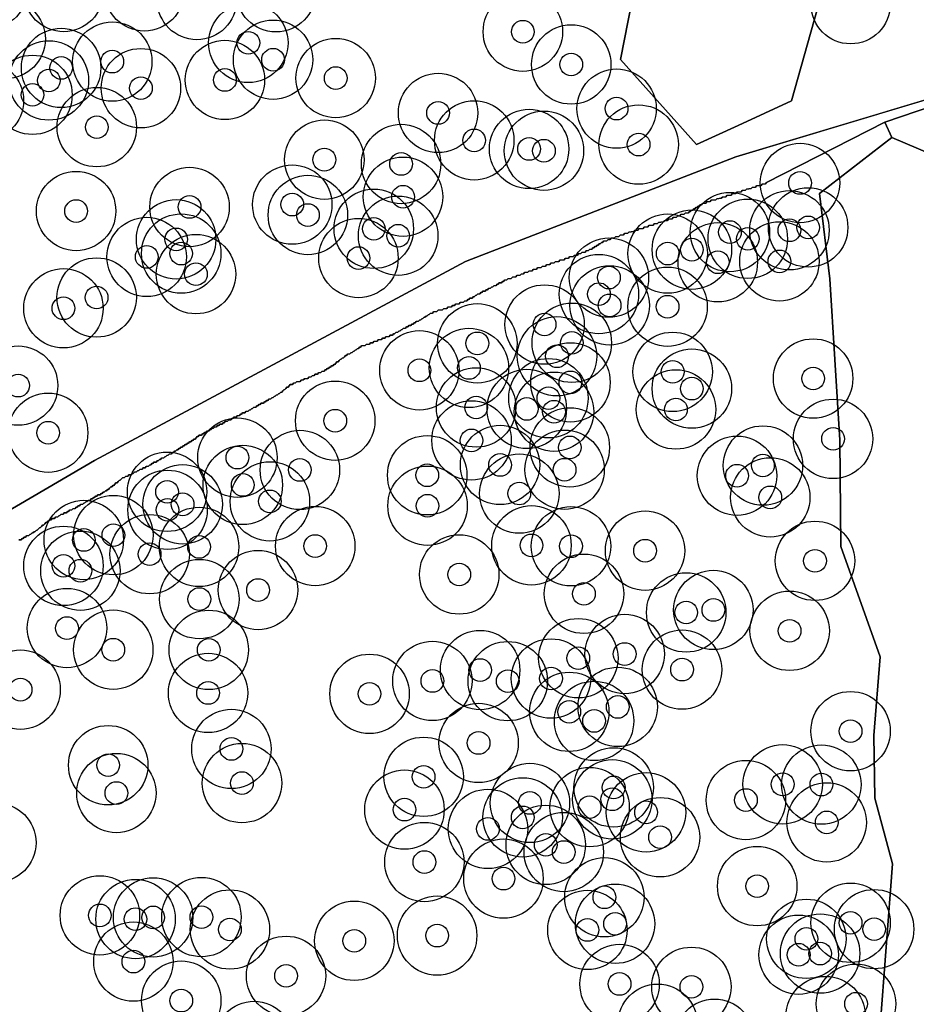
# Model space of a CAD drawing. Header units: inches. Extents: x 128668 to 131679, y 413272 to 413787.
# Tile 102 of 116: x 131392 to 131431, y 413338 to 413381. Entities that reach past the tile are written whole.
import ezdxf

# ---------------------------------------------------------------- set-up
doc = ezdxf.new("R2010")
doc.units = ezdxf.units.IN
doc.header["$MEASUREMENT"] = 0
doc.header["$PDMODE"] = 33
doc.header["$PDSIZE"] = -3
for name, color, linetype in [('Niet gedetecteerde gebieden (D-gebied) (ca. 44.659 m2)', 1, 'Continuous'), ('Significante objecten binnen onderzoeksgebied', 3, 'Continuous'), ('Veiligheidsmarge objecten d.d. 230531', 6, 'Continuous'), ('Verstoorde gebieden (C-gebied) (ca. 90.096 m2)', 40, 'Continuous'), ('Vrijgegeven gebieden (A+B gebied) (ca. 609.035 m2)', 3, 'Continuous')]:
    doc.layers.add(name, color=color, linetype=linetype)

msp = doc.modelspace()

# ---------------------------------------------------------------- linework, layer by layer
at = {"layer": 'Niet gedetecteerde gebieden (D-gebied) (ca. 44.659 m2)'}
msp.add_polyline3d([(131381.956, 413353.875, 0), (131395.182, 413361.612, 0), (131411.542, 413370.397, 0), (131423.453, 413375.003, 0), (131441.24, 413380.35, 0), (131430.017, 413376.538, 0), (131424.806, 413373.868, 0), (131424.761, 413373.814, 0), (131424.611, 413373.8, 0), (131424.566, 413373.745, 0), (131424.367, 413373.727, 0), (131424.322, 413373.672, 0), (131424.173, 413373.658, 0), (131424.128, 413373.604, 0), (131423.929, 413373.585, 0), (131423.884, 413373.53, 0), (131423.734, 413373.516, 0), (131423.689, 413373.462, 0), (131423.49, 413373.443, 0), (131423.445, 413373.389, 0), (131423.296, 413373.375, 0), (131423.251, 413373.32, 0), (131423.052, 413373.301, 0), (131423.007, 413373.247, 0), (131422.858, 413373.233, 0), (131422.812, 413373.179, 0), (131422.613, 413373.16, 0), (131422.568, 413373.105, 0), (131422.369, 413373.087, 0), (131422.324, 413373.032, 0), (131422.175, 413373.018, 0), (131422.13, 413372.964, 0), (131421.981, 413372.949, 0), (131421.936, 413372.895, 0), (131421.886, 413372.89, 0), (131421.841, 413372.836, 0), (131421.791, 413372.831, 0), (131421.746, 413372.777, 0), (131421.696, 413372.772, 0), (131421.651, 413372.718, 0), (131421.601, 413372.713, 0), (131421.556, 413372.659, 0), (131421.506, 413372.654, 0), (131421.461, 413372.599, 0), (131421.412, 413372.595, 0), (131421.367, 413372.54, 0), (131421.217, 413372.526, 0), (131421.172, 413372.472, 0), (131421.023, 413372.458, 0), (131420.978, 413372.403, 0), (131420.878, 413372.394, 0), (131420.833, 413372.339, 0), (131420.684, 413372.325, 0), (131420.639, 413372.271, 0), (131420.49, 413372.257, 0), (131420.445, 413372.202, 0), (131420.295, 413372.188, 0), (131420.25, 413372.134, 0), (131420.051, 413372.115, 0), (131420.006, 413372.061, 0), (131419.857, 413372.047, 0), (131419.812, 413371.992, 0), (131419.613, 413371.973, 0), (131419.568, 413371.919, 0), (131419.418, 413371.905, 0), (131419.373, 413371.85, 0), (131419.174, 413371.832, 0), (131419.129, 413371.777, 0), (131418.98, 413371.763, 0), (131418.935, 413371.709, 0), (131418.736, 413371.69, 0), (131418.691, 413371.635, 0), (131418.541, 413371.621, 0), (131418.496, 413371.567, 0), (131418.347, 413371.553, 0), (131418.302, 413371.499, 0), (131418.153, 413371.484, 0), (131418.108, 413371.43, 0), (131417.958, 413371.416, 0), (131417.913, 413371.361, 0), (131417.814, 413371.352, 0), (131417.769, 413371.298, 0), (131417.62, 413371.284, 0), (131417.574, 413371.229, 0), (131417.525, 413371.224, 0), (131417.48, 413371.17, 0), (131417.43, 413371.165, 0), (131417.385, 413371.111, 0), (131417.335, 413371.106, 0), (131417.29, 413371.052, 0), (131417.24, 413371.047, 0), (131417.195, 413370.992, 0), (131417.145, 413370.988, 0), (131417.1, 413370.933, 0), (131417.001, 413370.924, 0), (131416.956, 413370.87, 0), (131416.856, 413370.86, 0), (131416.811, 413370.806, 0), (131416.662, 413370.792, 0), (131416.617, 413370.737, 0), (131416.517, 413370.728, 0), (131416.472, 413370.673, 0), (131416.323, 413370.659, 0), (131416.278, 413370.605, 0), (131416.128, 413370.591, 0), (131416.083, 413370.536, 0), (131415.934, 413370.522, 0), (131415.889, 413370.468, 0), (131415.69, 413370.449, 0), (131415.645, 413370.395, 0), (131415.496, 413370.381, 0), (131415.451, 413370.326, 0), (131415.301, 413370.312, 0), (131415.256, 413370.258, 0), (131415.107, 413370.244, 0), (131415.062, 413370.189, 0), (131414.913, 413370.175, 0), (131414.868, 413370.121, 0), (131414.718, 413370.106, 0), (131414.673, 413370.052, 0), (131414.524, 413370.038, 0), (131414.479, 413369.984, 0), (131414.33, 413369.97, 0), (131414.284, 413369.915, 0), (131414.135, 413369.901, 0), (131414.09, 413369.847, 0), (131413.991, 413369.837, 0), (131413.946, 413369.783, 0), (131413.796, 413369.769, 0), (131413.751, 413369.714, 0), (131413.602, 413369.7, 0), (131413.557, 413369.646, 0), (131413.408, 413369.632, 0), (131413.363, 413369.577, 0), (131413.263, 413369.568, 0), (131413.218, 413369.513, 0), (131413.168, 413369.509, 0), (131413.123, 413369.454, 0), (131413.024, 413369.445, 0), (131412.979, 413369.39, 0), (131412.929, 413369.386, 0), (131412.884, 413369.331, 0), (131412.784, 413369.322, 0), (131412.739, 413369.267, 0), (131412.689, 413369.263, 0), (131412.644, 413369.208, 0), (131412.545, 413369.199, 0), (131412.5, 413369.144, 0), (131412.45, 413369.14, 0), (131412.405, 413369.085, 0), (131412.305, 413369.076, 0), (131412.26, 413369.021, 0), (131412.21, 413369.017, 0), (131412.165, 413368.962, 0), (131412.066, 413368.953, 0), (131412.021, 413368.899, 0), (131411.971, 413368.894, 0), (131411.926, 413368.839, 0), (131411.876, 413368.835, 0), (131411.831, 413368.78, 0), (131411.732, 413368.771, 0), (131411.687, 413368.716, 0), (131411.637, 413368.712, 0), (131411.592, 413368.657, 0), (131411.492, 413368.648, 0), (131411.447, 413368.593, 0), (131411.298, 413368.579, 0), (131411.253, 413368.525, 0), (131411.104, 413368.511, 0), (131411.058, 413368.457, 0), (131410.959, 413368.447, 0), (131410.914, 413368.393, 0), (131410.765, 413368.379, 0), (131410.72, 413368.324, 0), (131410.57, 413368.31, 0), (131410.525, 413368.256, 0), (131410.326, 413368.237, 0), (131410.281, 413368.182, 0), (131410.132, 413368.168, 0), (131410.087, 413368.114, 0), (131409.987, 413368.104, 0), (131409.942, 413368.05, 0), (131409.892, 413368.045, 0), (131409.847, 413367.991, 0), (131409.797, 413367.986, 0), (131409.752, 413367.932, 0), (131409.703, 413367.927, 0), (131409.658, 413367.873, 0), (131409.608, 413367.868, 0), (131409.563, 413367.813, 0), (131409.513, 413367.809, 0), (131409.468, 413367.754, 0), (131409.368, 413367.745, 0), (131409.323, 413367.691, 0), (131409.274, 413367.686, 0), (131409.229, 413367.631, 0), (131409.179, 413367.627, 0), (131409.134, 413367.572, 0), (131409.034, 413367.563, 0), (131408.989, 413367.508, 0), (131408.939, 413367.504, 0), (131408.894, 413367.449, 0), (131408.795, 413367.44, 0), (131408.75, 413367.385, 0), (131408.7, 413367.381, 0), (131408.655, 413367.326, 0), (131408.605, 413367.322, 0), (131408.56, 413367.267, 0), (131408.46, 413367.258, 0), (131408.415, 413367.203, 0), (131408.366, 413367.199, 0), (131408.321, 413367.144, 0), (131408.221, 413367.135, 0), (131408.176, 413367.08, 0), (131408.027, 413367.066, 0), (131407.982, 413367.012, 0), (131407.882, 413367.003, 0), (131407.837, 413366.948, 0), (131407.688, 413366.934, 0), (131407.643, 413366.88, 0), (131407.493, 413366.865, 0), (131407.448, 413366.811, 0), (131407.349, 413366.802, 0), (131407.304, 413366.747, 0), (131407.155, 413366.733, 0), (131407.109, 413366.679, 0), (131406.96, 413366.665, 0), (131406.915, 413366.61, 0), (131406.865, 413366.606, 0), (131406.82, 413366.551, 0), (131406.77, 413366.546, 0), (131406.725, 413366.492, 0), (131406.676, 413366.487, 0), (131406.63, 413366.433, 0), (131406.581, 413366.428, 0), (131406.536, 413366.374, 0), (131406.486, 413366.369, 0), (131406.441, 413366.315, 0), (131406.341, 413366.305, 0), (131406.296, 413366.251, 0), (131406.247, 413366.246, 0), (131406.201, 413366.192, 0), (131406.156, 413366.137, 0), (131406.107, 413366.132, 0), (131406.062, 413366.078, 0), (131406.012, 413366.073, 0), (131405.967, 413366.019, 0), (131405.922, 413365.964, 0), (131405.872, 413365.96, 0), (131405.827, 413365.905, 0), (131405.782, 413365.851, 0), (131405.732, 413365.846, 0), (131405.687, 413365.792, 0), (131405.637, 413365.787, 0), (131405.592, 413365.733, 0), (131405.542, 413365.728, 0), (131405.497, 413365.673, 0), (131405.448, 413365.669, 0), (131405.402, 413365.614, 0), (131405.353, 413365.61, 0), (131405.308, 413365.555, 0), (131405.208, 413365.546, 0), (131405.163, 413365.491, 0), (131405.063, 413365.482, 0), (131405.018, 413365.427, 0), (131404.919, 413365.418, 0), (131404.874, 413365.364, 0), (131404.774, 413365.354, 0), (131404.729, 413365.3, 0), (131404.63, 413365.291, 0), (131404.585, 413365.236, 0), (131404.435, 413365.222, 0), (131404.39, 413365.168, 0), (131404.291, 413365.158, 0), (131404.246, 413365.104, 0), (131404.096, 413365.09, 0), (131404.051, 413365.035, 0), (131403.952, 413365.026, 0), (131403.907, 413364.971, 0), (131403.807, 413364.962, 0), (131403.762, 413364.907, 0), (131403.717, 413364.853, 0), (131403.667, 413364.848, 0), (131403.622, 413364.794, 0), (131403.577, 413364.74, 0), (131403.527, 413364.735, 0), (131403.482, 413364.68, 0), (131403.437, 413364.626, 0), (131403.387, 413364.621, 0), (131403.343, 413364.567, 0), (131403.293, 413364.562, 0), (131403.248, 413364.508, 0), (131403.198, 413364.503, 0), (131403.153, 413364.448, 0), (131403.103, 413364.444, 0), (131403.058, 413364.389, 0), (131403.008, 413364.385, 0), (131402.963, 413364.33, 0), (131402.864, 413364.321, 0), (131402.819, 413364.266, 0), (131402.769, 413364.262, 0), (131402.724, 413364.207, 0), (131402.674, 413364.203, 0), (131402.629, 413364.148, 0), (131402.529, 413364.139, 0), (131402.484, 413364.084, 0), (131402.435, 413364.08, 0), (131402.389, 413364.025, 0), (131402.34, 413364.021, 0), (131402.295, 413363.966, 0), (131402.195, 413363.957, 0), (131402.15, 413363.902, 0), (131402.1, 413363.898, 0), (131402.055, 413363.843, 0), (131402.005, 413363.838, 0), (131401.96, 413363.784, 0), (131401.861, 413363.775, 0), (131401.816, 413363.72, 0), (131401.716, 413363.711, 0), (131401.671, 413363.656, 0), (131401.621, 413363.652, 0), (131401.576, 413363.597, 0), (131401.477, 413363.588, 0), (131401.432, 413363.533, 0), (131401.332, 413363.524, 0), (131401.287, 413363.47, 0), (131401.237, 413363.465, 0), (131401.192, 413363.41, 0), (131401.093, 413363.401, 0), (131401.048, 413363.347, 0), (131400.948, 413363.337, 0), (131400.903, 413363.283, 0), (131400.853, 413363.278, 0), (131400.808, 413363.223, 0), (131400.709, 413363.214, 0), (131400.664, 413363.16, 0), (131400.614, 413363.155, 0), (131400.569, 413363.101, 0), (131400.469, 413363.091, 0), (131400.424, 413363.037, 0), (131400.374, 413363.032, 0), (131400.33, 413362.978, 0), (131400.28, 413362.973, 0), (131400.235, 413362.918, 0), (131400.135, 413362.909, 0), (131400.09, 413362.855, 0), (131400.04, 413362.85, 0), (131399.995, 413362.795, 0), (131399.946, 413362.791, 0), (131399.9, 413362.736, 0), (131399.801, 413362.727, 0), (131399.756, 413362.672, 0), (131399.706, 413362.668, 0), (131399.661, 413362.613, 0), (131399.616, 413362.559, 0), (131399.566, 413362.554, 0), (131399.521, 413362.5, 0), (131399.471, 413362.495, 0), (131399.426, 413362.441, 0), (131399.376, 413362.436, 0), (131399.331, 413362.382, 0), (131399.282, 413362.377, 0), (131399.237, 413362.322, 0), (131399.187, 413362.318, 0), (131399.142, 413362.263, 0), (131399.092, 413362.259, 0), (131399.047, 413362.204, 0), (131398.997, 413362.199, 0), (131398.952, 413362.145, 0), (131398.902, 413362.14, 0), (131398.857, 413362.086, 0), (131398.808, 413362.081, 0), (131398.762, 413362.027, 0), (131398.713, 413362.022, 0), (131398.668, 413361.968, 0), (131398.618, 413361.963, 0), (131398.573, 413361.909, 0), (131398.473, 413361.899, 0), (131398.428, 413361.845, 0), (131398.378, 413361.84, 0), (131398.333, 413361.786, 0), (131398.284, 413361.781, 0), (131398.238, 413361.726, 0), (131398.139, 413361.717, 0), (131398.094, 413361.663, 0), (131398.044, 413361.658, 0), (131397.999, 413361.603, 0), (131397.949, 413361.599, 0), (131397.904, 413361.544, 0), (131397.805, 413361.535, 0), (131397.76, 413361.48, 0), (131397.71, 413361.476, 0), (131397.665, 413361.421, 0), (131397.615, 413361.417, 0), (131397.57, 413361.362, 0), (131397.47, 413361.353, 0), (131397.425, 413361.298, 0), (131397.326, 413361.289, 0), (131397.281, 413361.234, 0), (131397.181, 413361.225, 0), (131397.136, 413361.171, 0), (131397.087, 413361.166, 0), (131397.041, 413361.111, 0), (131396.942, 413361.102, 0), (131396.897, 413361.048, 0), (131396.847, 413361.043, 0), (131396.802, 413360.989, 0), (131396.702, 413360.979, 0), (131396.657, 413360.925, 0), (131396.558, 413360.915, 0), (131396.513, 413360.861, 0), (131396.413, 413360.852, 0), (131396.368, 413360.797, 0), (131396.323, 413360.743, 0), (131396.273, 413360.738, 0), (131396.228, 413360.683, 0), (131396.183, 413360.629, 0), (131396.133, 413360.624, 0), (131396.088, 413360.57, 0), (131396.043, 413360.516, 0), (131395.994, 413360.511, 0), (131395.948, 413360.456, 0), (131395.899, 413360.452, 0), (131395.854, 413360.397, 0), (131395.809, 413360.343, 0), (131395.759, 413360.338, 0), (131395.714, 413360.284, 0), (131395.664, 413360.279, 0), (131395.619, 413360.225, 0), (131395.569, 413360.22, 0), (131395.524, 413360.165, 0), (131395.474, 413360.161, 0), (131395.429, 413360.106, 0), (131395.33, 413360.097, 0), (131395.285, 413360.042, 0), (131395.235, 413360.038, 0), (131395.19, 413359.983, 0), (131395.14, 413359.979, 0), (131395.095, 413359.924, 0), (131395.045, 413359.919, 0), (131395, 413359.865, 0), (131394.901, 413359.856, 0), (131394.856, 413359.801, 0), (131394.806, 413359.797, 0), (131394.761, 413359.742, 0), (131394.711, 413359.737, 0), (131394.666, 413359.683, 0), (131394.566, 413359.674, 0), (131394.521, 413359.619, 0), (131394.472, 413359.614, 0), (131394.427, 413359.56, 0), (131394.377, 413359.555, 0), (131394.332, 413359.501, 0), (131394.232, 413359.491, 0), (131394.187, 413359.437, 0), (131394.087, 413359.428, 0), (131394.043, 413359.373, 0), (131393.993, 413359.368, 0), (131393.948, 413359.314, 0), (131393.848, 413359.305, 0), (131393.803, 413359.25, 0), (131393.703, 413359.241, 0), (131393.659, 413359.186, 0), (131393.609, 413359.182, 0), (131393.564, 413359.127, 0), (131393.464, 413359.118, 0), (131393.419, 413359.063, 0), (131393.319, 413359.054, 0), (131393.274, 413359, 0), (131393.225, 413358.995, 0), (131393.18, 413358.94, 0), (131393.13, 413358.936, 0), (131393.085, 413358.881, 0), (131393.035, 413358.877, 0), (131392.99, 413358.822, 0), (131392.945, 413358.768, 0), (131392.895, 413358.763, 0), (131392.85, 413358.709, 0), (131392.805, 413358.654, 0), (131392.755, 413358.649, 0), (131392.71, 413358.595, 0), (131392.665, 413358.541, 0), (131392.615, 413358.536, 0), (131392.57, 413358.481, 0), (131392.521, 413358.477, 0), (131392.475, 413358.422, 0), (131392.426, 413358.418, 0), (131392.381, 413358.363, 0), (131392.331, 413358.358, 0), (131392.286, 413358.304, 0), (131392.186, 413358.295, 0), (131392.141, 413358.24, 0), (131392.091, 413358.236, 0), (131392.046, 413358.181, 0), (131391.997, 413358.176, 0), (131391.951, 413358.122, 0), (131391.852, 413358.113, 0)], dxfattribs=at)
at = {"layer": 'Significante objecten binnen onderzoeksgebied'}
for p in [(131414.066, 413380.521), (131401.966, 413380.03), (131395.97, 413379.203), (131403.056, 413379.286), (131416.198, 413379.077), (131393.717, 413378.926), (131393.175, 413378.372), (131400.935, 413378.394), (131405.817, 413378.477), (131392.453, 413377.739), (131397.232, 413378.032), (131410.329, 413376.94), (131418.197, 413377.132), (131395.287, 413376.315), (131411.921, 413375.731), (131414.34, 413375.352), (131414.995, 413375.273), (131419.168, 413375.546), (131405.316, 413374.88), (131408.699, 413374.69), (131426.281, 413373.852), (131408.784, 413373.245), (131394.375, 413372.615), (131399.376, 413372.794), (131403.902, 413372.9), (131404.591, 413372.44), (131407.497, 413371.832), (131423.192, 413371.686), (131425.815, 413371.766), (131426.64, 413371.892), (131398.785, 413371.367), (131408.57, 413371.525), (131423.98, 413371.391), (131421.513, 413370.912), (131397.487, 413370.592), (131399.007, 413370.74), (131406.82, 413370.541), (131420.449, 413370.739), (131422.657, 413370.357), (131425.373, 413370.396), (131399.659, 413369.833), (131417.859, 413369.681), (131395.28, 413368.802), (131417.418, 413368.952), (131393.817, 413368.326), (131417.89, 413368.455), (131420.443, 413368.397), (131415.024, 413367.61), (131412.059, 413366.781), (131416.223, 413366.805), (131415.57, 413366.212), (131409.505, 413365.592), (131411.69, 413365.697), (131420.668, 413365.524), (131426.86, 413365.23), (131391.819, 413364.918), (131416.163, 413365.061), (131421.514, 413364.784), (131415.192, 413364.362), (131412.006, 413363.954), (131414.24, 413363.89), (131420.814, 413363.866), (131415.438, 413363.765), (131405.796, 413363.37), (131393.144, 413362.84), (131427.737, 413362.569), (131411.803, 413362.5), (131416.134, 413362.192), (131401.485, 413361.741), (131413.061, 413361.419), (131424.647, 413361.393), (131404.238, 413361.199), (131409.851, 413360.966), (131415.905, 413361.209), (131423.505, 413360.945), (131401.721, 413360.537), (131398.386, 413360.235), (131413.909, 413360.158), (131424.97, 413359.989), (131399.071, 413359.683), (131402.916, 413359.813), (131409.863, 413359.62), (131398.405, 413359.44), (131396.018, 413358.324), (131394.715, 413358.111), (131399.796, 413357.806), (131404.912, 413357.844), (131414.446, 413357.874), (131416.187, 413357.834), (131397.617, 413357.485), (131419.452, 413357.639), (131393.819, 413356.969), (131426.941, 413357.192), (131394.565, 413356.756), (131411.262, 413356.591), (131402.393, 413355.903), (131416.759, 413355.738), (131399.807, 413355.504), (131421.265, 413354.915), (131422.462, 413355.025), (131393.974, 413354.226), (131425.824, 413354.106), (131396.014, 413353.274), (131400.222, 413353.266), (131418.553, 413353.083), (131416.51, 413352.899), (131412.182, 413352.375), (131421.081, 413352.395), (131410.079, 413351.895), (131413.401, 413351.885), (131415.306, 413352.002), (131391.928, 413351.511), (131400.192, 413351.365), (131407.307, 413351.326), (131416.111, 413350.533), (131418.247, 413350.751), (131417.205, 413350.134), (131428.509, 413349.68), (131412.115, 413349.161), (131401.22, 413348.898), (131395.789, 413348.181), (131401.686, 413347.391), (131409.693, 413347.667), (131396.151, 413346.953), (131418.068, 413347.2), (131425.516, 413347.337), (131427.222, 413347.326), (131414.378, 413346.516), (131418.008, 413346.676), (131423.896, 413346.643), (131408.848, 413346.221), (131417.007, 413346.331), (131419.494, 413346.102), (131414.058, 413345.88), (131427.457, 413345.657), (131412.528, 413345.372), (131420.113, 413345.005), (131415.075, 413344.667), (131415.869, 413344.352), (131409.725, 413343.91), (131413.212, 413343.179), (131424.393, 413342.848), (131417.659, 413342.356), (131395.423, 413341.559), (131396.994, 413341.394), (131397.77, 413341.469), (131399.899, 413341.482), (131401.156, 413340.936), (131416.911, 413340.915), (131418.13, 413341.187), (131428.511, 413341.232), (131429.548, 413340.95), (131406.637, 413340.437), (131410.288, 413340.667), (131426.561, 413340.524), (131426.221, 413339.823), (131427.168, 413339.875), (131396.9, 413339.521), (131403.629, 413338.891), (131418.328, 413338.534), (131421.494, 413338.408), (131399.009, 413337.799), (131428.749, 413337.662)]:
    msp.add_point(p, dxfattribs=at)
at = {"layer": 'Veiligheidsmarge objecten d.d. 230531', "color": 6, "linetype": 'Continuous', "lineweight": 25}
for centre in [(131390.505, 413382.418), (131393.83, 413382.273), (131397.384, 413382.301), (131403.184, 413382.264), (131399.7, 413381.918), (131428.513, 413381.736), (131414.066, 413380.521), (131391.272, 413380.2), (131401.966, 413380.03), (131395.97, 413379.203), (131403.056, 413379.286), (131393.717, 413378.926), (131416.198, 413379.077), (131393.175, 413378.372), (131400.935, 413378.394), (131405.817, 413378.477), (131397.232, 413378.032), (131390.312, 413377.485), (131392.453, 413377.739), (131410.329, 413376.94), (131418.197, 413377.132), (131395.287, 413376.315), (131411.921, 413375.731), (131414.34, 413375.352), (131414.995, 413375.273), (131419.168, 413375.546), (131405.316, 413374.88), (131408.699, 413374.69), (131426.281, 413373.852), (131408.784, 413373.245), (131394.375, 413372.615), (131399.376, 413372.794), (131403.902, 413372.9), (131404.591, 413372.44), (131407.497, 413371.832), (131425.815, 413371.766), (131426.64, 413371.892), (131398.785, 413371.367), (131408.57, 413371.525), (131423.192, 413371.686), (131423.98, 413371.391), (131421.513, 413370.912), (131397.487, 413370.592), (131399.007, 413370.74), (131406.82, 413370.541), (131420.449, 413370.739), (131422.657, 413370.357), (131425.373, 413370.396), (131399.659, 413369.833), (131417.859, 413369.681), (131395.28, 413368.802), (131417.418, 413368.952), (131393.817, 413368.326), (131417.89, 413368.455), (131420.443, 413368.397), (131415.024, 413367.61), (131412.059, 413366.781), (131416.223, 413366.805), (131415.57, 413366.212), (131411.69, 413365.697), (131409.505, 413365.592), (131420.668, 413365.524), (131426.86, 413365.23), (131391.819, 413364.918), (131416.163, 413365.061), (131421.514, 413364.784), (131415.192, 413364.362), (131412.006, 413363.954), (131414.24, 413363.89), (131415.438, 413363.765), (131420.814, 413363.866), (131405.796, 413363.37), (131393.144, 413362.84), (131411.803, 413362.5), (131416.134, 413362.192), (131427.737, 413362.569), (131401.485, 413361.741), (131413.061, 413361.419), (131424.647, 413361.393), (131404.238, 413361.199), (131409.851, 413360.966), (131415.905, 413361.209), (131423.505, 413360.945), (131401.721, 413360.537), (131398.386, 413360.235), (131413.909, 413360.158), (131424.97, 413359.989), (131399.071, 413359.683), (131402.916, 413359.813), (131409.863, 413359.62), (131398.405, 413359.44), (131396.018, 413358.324), (131394.715, 413358.111), (131404.912, 413357.844), (131414.446, 413357.874), (131416.187, 413357.834), (131397.617, 413357.485), (131399.796, 413357.806), (131419.452, 413357.639), (131393.819, 413356.969), (131426.941, 413357.192), (131394.565, 413356.756), (131411.262, 413356.591), (131402.393, 413355.903), (131416.759, 413355.738), (131399.807, 413355.504), (131421.265, 413354.915), (131422.462, 413355.025), (131393.974, 413354.226), (131425.824, 413354.106), (131396.014, 413353.274), (131400.222, 413353.266), (131418.553, 413353.083), (131416.51, 413352.899), (131412.182, 413352.375), (131421.081, 413352.395), (131410.079, 413351.895), (131413.401, 413351.885), (131415.306, 413352.002), (131391.928, 413351.511), (131400.192, 413351.365), (131407.307, 413351.326), (131416.111, 413350.533), (131418.247, 413350.751), (131417.205, 413350.134), (131428.509, 413349.68), (131412.115, 413349.161), (131401.22, 413348.898), (131395.789, 413348.181), (131409.693, 413347.667), (131401.686, 413347.391), (131418.068, 413347.2), (131425.516, 413347.337), (131427.222, 413347.326), (131396.151, 413346.953), (131418.008, 413346.676), (131423.896, 413346.643), (131408.848, 413346.221), (131414.378, 413346.516), (131417.007, 413346.331), (131419.494, 413346.102), (131414.058, 413345.88), (131412.528, 413345.372), (131427.457, 413345.657), (131420.113, 413345.005), (131390.858, 413344.764), (131415.075, 413344.667), (131415.869, 413344.352), (131409.725, 413343.91), (131413.212, 413343.179), (131424.393, 413342.848), (131417.659, 413342.356), (131395.423, 413341.559), (131396.994, 413341.394), (131397.77, 413341.469), (131399.899, 413341.482), (131401.156, 413340.936), (131416.911, 413340.915), (131418.13, 413341.187), (131428.511, 413341.232), (131429.548, 413340.95), (131410.288, 413340.667), (131426.561, 413340.524), (131406.637, 413340.437), (131426.221, 413339.823), (131427.168, 413339.875), (131396.9, 413339.521), (131403.629, 413338.891), (131418.328, 413338.534), (131421.494, 413338.408), (131399.009, 413337.799), (131428.749, 413337.662), (131427.411, 413337.12), (131420.007, 413336.781), (131422.512, 413336.116), (131402.219, 413336.021)]:
    msp.add_circle(centre, 1.75, dxfattribs=at)
at = {"layer": 'Verstoorde gebieden (C-gebied) (ca. 90.096 m2)'}
msp.add_lwpolyline([(131422.583, 413385.203), (131426.139, 413384.392), (131427.183, 413382.034), (131425.907, 413377.475), (131423.549, 413376.393), (131421.721, 413375.554), (131418.37, 413379.291), (131419.375, 413384.392), (131420.689, 413385.126)], close=True, dxfattribs=at)
msp.add_lwpolyline([(131429.794, 413336.484), (131430.359, 413343.83), (131429.576, 413346.726), (131429.529, 413349.496), (131429.81, 413352.955), (131428.084, 413357.82), (131428.038, 413362.505), (131427.602, 413369.629), (131427.133, 413373.388), (131430.323, 413375.854), (131433.744, 413374.398), (131433.946, 413372.834), (131433.239, 413369), (131433.517, 413364.157), (131434.703, 413361.634), (131435.709, 413356.533), (131435.811, 413350.995), (131437.213, 413337.424)], dxfattribs=at)
at = {"layer": 'Vrijgegeven gebieden (A+B gebied) (ca. 609.035 m2)'}
msp.add_lwpolyline([(131418.37, 413379.291), (131421.721, 413375.554), (131423.549, 413376.393), (131425.907, 413377.475), (131427.183, 413382.034), (131426.139, 413384.392), (131422.583, 413385.203), (131420.689, 413385.126), (131419.375, 413384.392)], close=True, dxfattribs=at)
for points in [[(131441.24, 413380.35), (131429.177, 413376.724), (131423.453, 413375.003), (131411.542, 413370.397), (131395.182, 413361.612), (131381.956, 413353.875)], [(131391.852, 413358.113), (131391.951, 413358.122), (131391.997, 413358.176), (131392.046, 413358.181), (131392.091, 413358.236), (131392.141, 413358.24), (131392.186, 413358.295), (131392.286, 413358.304), (131392.331, 413358.358), (131392.381, 413358.363), (131392.426, 413358.418), (131392.475, 413358.422), (131392.521, 413358.477), (131392.57, 413358.481), (131392.615, 413358.536), (131392.665, 413358.541), (131392.71, 413358.595), (131392.755, 413358.649), (131392.805, 413358.654), (131392.85, 413358.709), (131392.895, 413358.763), (131392.945, 413358.768), (131392.99, 413358.822), (131393.035, 413358.877), (131393.085, 413358.881), (131393.13, 413358.936), (131393.18, 413358.94), (131393.225, 413358.995), (131393.274, 413359), (131393.319, 413359.054), (131393.419, 413359.063), (131393.464, 413359.118), (131393.564, 413359.127), (131393.609, 413359.182), (131393.659, 413359.186), (131393.703, 413359.241), (131393.803, 413359.25), (131393.848, 413359.305), (131393.948, 413359.314), (131393.993, 413359.368), (131394.043, 413359.373), (131394.087, 413359.428), (131394.187, 413359.437), (131394.232, 413359.491), (131394.332, 413359.501), (131394.377, 413359.555), (131394.427, 413359.56), (131394.472, 413359.614), (131394.521, 413359.619), (131394.566, 413359.674), (131394.666, 413359.683), (131394.711, 413359.737), (131394.761, 413359.742), (131394.806, 413359.797), (131394.856, 413359.801), (131394.901, 413359.856), (131395, 413359.865), (131395.045, 413359.919), (131395.095, 413359.924), (131395.14, 413359.979), (131395.19, 413359.983), (131395.235, 413360.038), (131395.285, 413360.042), (131395.33, 413360.097), (131395.429, 413360.106), (131395.474, 413360.161), (131395.524, 413360.165), (131395.569, 413360.22), (131395.619, 413360.225), (131395.664, 413360.279), (131395.714, 413360.284), (131395.759, 413360.338), (131395.809, 413360.343), (131395.854, 413360.397), (131395.899, 413360.452), (131395.948, 413360.456), (131395.994, 413360.511), (131396.043, 413360.516), (131396.088, 413360.57), (131396.133, 413360.624), (131396.183, 413360.629), (131396.228, 413360.683), (131396.273, 413360.738), (131396.323, 413360.743), (131396.368, 413360.797), (131396.413, 413360.852), (131396.513, 413360.861), (131396.558, 413360.915), (131396.657, 413360.925), (131396.702, 413360.979), (131396.802, 413360.989), (131396.847, 413361.043), (131396.897, 413361.048), (131396.942, 413361.102), (131397.041, 413361.111), (131397.087, 413361.166), (131397.136, 413361.171), (131397.181, 413361.225), (131397.281, 413361.234), (131397.326, 413361.289), (131397.425, 413361.298), (131397.47, 413361.353), (131397.57, 413361.362), (131397.615, 413361.417), (131397.665, 413361.421), (131397.71, 413361.476), (131397.76, 413361.48), (131397.805, 413361.535), (131397.904, 413361.544), (131397.949, 413361.599), (131397.999, 413361.603), (131398.044, 413361.658), (131398.094, 413361.663), (131398.139, 413361.717), (131398.238, 413361.726), (131398.284, 413361.781), (131398.333, 413361.786), (131398.378, 413361.84), (131398.428, 413361.845), (131398.473, 413361.899), (131398.573, 413361.909), (131398.618, 413361.963), (131398.668, 413361.968), (131398.713, 413362.022), (131398.762, 413362.027), (131398.808, 413362.081), (131398.857, 413362.086), (131398.902, 413362.14), (131398.952, 413362.145), (131398.997, 413362.199), (131399.047, 413362.204), (131399.092, 413362.259), (131399.142, 413362.263), (131399.187, 413362.318), (131399.237, 413362.322), (131399.282, 413362.377), (131399.331, 413362.382), (131399.376, 413362.436), (131399.426, 413362.441), (131399.471, 413362.495), (131399.521, 413362.5), (131399.566, 413362.554), (131399.616, 413362.559), (131399.661, 413362.613), (131399.706, 413362.668), (131399.756, 413362.672), (131399.801, 413362.727), (131399.9, 413362.736), (131399.946, 413362.791), (131399.995, 413362.795), (131400.04, 413362.85), (131400.09, 413362.855), (131400.135, 413362.909), (131400.235, 413362.918), (131400.28, 413362.973), (131400.33, 413362.978), (131400.374, 413363.032), (131400.424, 413363.037), (131400.469, 413363.091), (131400.569, 413363.101), (131400.614, 413363.155), (131400.664, 413363.16), (131400.709, 413363.214), (131400.808, 413363.223), (131400.853, 413363.278), (131400.903, 413363.283), (131400.948, 413363.337), (131401.048, 413363.347), (131401.093, 413363.401), (131401.192, 413363.41), (131401.237, 413363.465), (131401.287, 413363.47), (131401.332, 413363.524), (131401.432, 413363.533), (131401.477, 413363.588), (131401.576, 413363.597), (131401.621, 413363.652), (131401.671, 413363.656), (131401.716, 413363.711), (131401.816, 413363.72), (131401.861, 413363.775), (131401.96, 413363.784), (131402.005, 413363.838), (131402.055, 413363.843), (131402.1, 413363.898), (131402.15, 413363.902), (131402.195, 413363.957), (131402.295, 413363.966), (131402.34, 413364.021), (131402.389, 413364.025), (131402.435, 413364.08), (131402.484, 413364.084), (131402.529, 413364.139), (131402.629, 413364.148), (131402.674, 413364.203), (131402.724, 413364.207), (131402.769, 413364.262), (131402.819, 413364.266), (131402.864, 413364.321), (131402.963, 413364.33), (131403.008, 413364.385), (131403.058, 413364.389), (131403.103, 413364.444), (131403.153, 413364.448), (131403.198, 413364.503), (131403.248, 413364.508), (131403.293, 413364.562), (131403.343, 413364.567), (131403.387, 413364.621), (131403.437, 413364.626), (131403.482, 413364.68), (131403.527, 413364.735), (131403.577, 413364.74), (131403.622, 413364.794), (131403.667, 413364.848), (131403.717, 413364.853), (131403.762, 413364.907), (131403.807, 413364.962), (131403.907, 413364.971), (131403.952, 413365.026), (131404.051, 413365.035), (131404.096, 413365.09), (131404.246, 413365.104), (131404.291, 413365.158), (131404.39, 413365.168), (131404.435, 413365.222), (131404.585, 413365.236), (131404.63, 413365.291), (131404.729, 413365.3), (131404.774, 413365.354), (131404.874, 413365.364), (131404.919, 413365.418), (131405.018, 413365.427), (131405.063, 413365.482), (131405.163, 413365.491), (131405.208, 413365.546), (131405.308, 413365.555), (131405.353, 413365.61), (131405.402, 413365.614), (131405.448, 413365.669), (131405.497, 413365.673), (131405.542, 413365.728), (131405.592, 413365.733), (131405.637, 413365.787), (131405.687, 413365.792), (131405.732, 413365.846), (131405.782, 413365.851), (131405.827, 413365.905), (131405.872, 413365.96), (131405.922, 413365.964), (131405.967, 413366.019), (131406.012, 413366.073), (131406.062, 413366.078), (131406.107, 413366.132), (131406.156, 413366.137), (131406.201, 413366.192), (131406.247, 413366.246), (131406.296, 413366.251), (131406.341, 413366.305), (131406.441, 413366.315), (131406.486, 413366.369), (131406.536, 413366.374), (131406.581, 413366.428), (131406.63, 413366.433), (131406.676, 413366.487), (131406.725, 413366.492), (131406.77, 413366.546), (131406.82, 413366.551), (131406.865, 413366.606), (131406.915, 413366.61), (131406.96, 413366.665), (131407.109, 413366.679), (131407.155, 413366.733), (131407.304, 413366.747), (131407.349, 413366.802), (131407.448, 413366.811), (131407.493, 413366.865), (131407.643, 413366.88), (131407.688, 413366.934), (131407.837, 413366.948), (131407.882, 413367.003), (131407.982, 413367.012), (131408.027, 413367.066), (131408.176, 413367.08), (131408.221, 413367.135), (131408.321, 413367.144), (131408.366, 413367.199), (131408.415, 413367.203), (131408.46, 413367.258), (131408.56, 413367.267), (131408.605, 413367.322), (131408.655, 413367.326), (131408.7, 413367.381), (131408.75, 413367.385), (131408.795, 413367.44), (131408.894, 413367.449), (131408.939, 413367.504), (131408.989, 413367.508), (131409.034, 413367.563), (131409.134, 413367.572), (131409.179, 413367.627), (131409.229, 413367.631), (131409.274, 413367.686), (131409.323, 413367.691), (131409.368, 413367.745), (131409.468, 413367.754), (131409.513, 413367.809), (131409.563, 413367.813), (131409.608, 413367.868), (131409.658, 413367.873), (131409.703, 413367.927), (131409.752, 413367.932), (131409.797, 413367.986), (131409.847, 413367.991), (131409.892, 413368.045), (131409.942, 413368.05), (131409.987, 413368.104), (131410.087, 413368.114), (131410.132, 413368.168), (131410.281, 413368.182), (131410.326, 413368.237), (131410.525, 413368.256), (131410.57, 413368.31), (131410.72, 413368.324), (131410.765, 413368.379), (131410.914, 413368.393), (131410.959, 413368.447), (131411.058, 413368.457), (131411.104, 413368.511), (131411.253, 413368.525), (131411.298, 413368.579), (131411.447, 413368.593), (131411.492, 413368.648), (131411.592, 413368.657), (131411.637, 413368.712), (131411.687, 413368.716), (131411.732, 413368.771), (131411.831, 413368.78), (131411.876, 413368.835), (131411.926, 413368.839), (131411.971, 413368.894), (131412.021, 413368.899), (131412.066, 413368.953), (131412.165, 413368.962), (131412.21, 413369.017), (131412.26, 413369.021), (131412.305, 413369.076), (131412.405, 413369.085), (131412.45, 413369.14), (131412.5, 413369.144), (131412.545, 413369.199), (131412.644, 413369.208), (131412.689, 413369.263), (131412.739, 413369.267), (131412.784, 413369.322), (131412.884, 413369.331), (131412.929, 413369.386), (131412.979, 413369.39), (131413.024, 413369.445), (131413.123, 413369.454), (131413.168, 413369.509), (131413.218, 413369.513), (131413.263, 413369.568), (131413.363, 413369.577), (131413.408, 413369.632), (131413.557, 413369.646), (131413.602, 413369.7), (131413.751, 413369.714), (131413.796, 413369.769), (131413.946, 413369.783), (131413.991, 413369.837), (131414.09, 413369.847), (131414.135, 413369.901), (131414.284, 413369.915), (131414.33, 413369.97), (131414.479, 413369.984), (131414.524, 413370.038), (131414.673, 413370.052), (131414.718, 413370.106), (131414.868, 413370.121), (131414.913, 413370.175), (131415.062, 413370.189), (131415.107, 413370.244), (131415.256, 413370.258), (131415.301, 413370.312), (131415.451, 413370.326), (131415.496, 413370.381), (131415.645, 413370.395), (131415.69, 413370.449), (131415.889, 413370.468), (131415.934, 413370.522), (131416.083, 413370.536), (131416.128, 413370.591), (131416.278, 413370.605), (131416.323, 413370.659), (131416.472, 413370.673), (131416.517, 413370.728), (131416.617, 413370.737), (131416.662, 413370.792), (131416.811, 413370.806), (131416.856, 413370.86), (131416.956, 413370.87), (131417.001, 413370.924), (131417.1, 413370.933), (131417.145, 413370.988), (131417.195, 413370.992), (131417.24, 413371.047), (131417.29, 413371.052), (131417.335, 413371.106), (131417.385, 413371.111), (131417.43, 413371.165), (131417.48, 413371.17), (131417.525, 413371.224), (131417.574, 413371.229), (131417.62, 413371.284), (131417.769, 413371.298), (131417.814, 413371.352), (131417.913, 413371.361), (131417.958, 413371.416), (131418.108, 413371.43), (131418.153, 413371.484), (131418.302, 413371.499), (131418.347, 413371.553), (131418.496, 413371.567), (131418.541, 413371.621), (131418.691, 413371.635), (131418.736, 413371.69), (131418.935, 413371.709), (131418.98, 413371.763), (131419.129, 413371.777), (131419.174, 413371.832), (131419.373, 413371.85), (131419.418, 413371.905), (131419.568, 413371.919), (131419.613, 413371.973), (131419.812, 413371.992), (131419.857, 413372.047), (131420.006, 413372.061), (131420.051, 413372.115), (131420.25, 413372.134), (131420.295, 413372.188), (131420.445, 413372.202), (131420.49, 413372.257), (131420.639, 413372.271), (131420.684, 413372.325), (131420.833, 413372.339), (131420.878, 413372.394), (131420.978, 413372.403), (131421.023, 413372.458), (131421.172, 413372.472), (131421.217, 413372.526), (131421.367, 413372.54), (131421.412, 413372.595), (131421.461, 413372.599), (131421.506, 413372.654), (131421.556, 413372.659), (131421.601, 413372.713), (131421.651, 413372.718), (131421.696, 413372.772), (131421.746, 413372.777), (131421.791, 413372.831), (131421.841, 413372.836), (131421.886, 413372.89), (131421.936, 413372.895), (131421.981, 413372.949), (131422.13, 413372.964), (131422.175, 413373.018), (131422.324, 413373.032), (131422.369, 413373.087), (131422.568, 413373.105), (131422.613, 413373.16), (131422.812, 413373.179), (131422.858, 413373.233), (131423.007, 413373.247), (131423.052, 413373.301), (131423.251, 413373.32), (131423.296, 413373.375), (131423.445, 413373.389), (131423.49, 413373.443), (131423.689, 413373.462), (131423.734, 413373.516), (131423.884, 413373.53), (131423.929, 413373.585), (131424.128, 413373.604), (131424.173, 413373.658), (131424.322, 413373.672), (131424.367, 413373.727), (131424.566, 413373.745), (131424.611, 413373.8), (131424.761, 413373.814), (131424.806, 413373.868), (131430.017, 413376.538), (131430.323, 413375.854), (131427.133, 413373.388), (131427.602, 413369.629), (131428.038, 413362.505), (131428.084, 413357.82), (131429.81, 413352.955), (131429.529, 413349.496), (131429.576, 413346.726), (131430.359, 413343.83), (131429.794, 413336.484)]]:
    msp.add_lwpolyline(points, dxfattribs=at)
msp.add_polyline3d([(131492.979, 413302.251, 0), (131439.059, 413297.995, 0), (131438.205, 413302.162, 0), (131439.177, 413306.022, 0), (131438.64, 413308.4, 0), (131438.597, 413317.111, 0), (131436.355, 413322.485, 0), (131435.412, 413327.019, 0), (131436.782, 413332.703, 0), (131437.213, 413337.424, 0), (131435.811, 413350.995, 0), (131435.709, 413356.533, 0), (131434.703, 413361.634, 0), (131433.517, 413364.157, 0), (131433.365, 413366.811, 0), (131433.239, 413369, 0), (131433.946, 413372.834, 0), (131433.744, 413374.398, 0), (131430.323, 413375.854, 0), (131430.017, 413376.538, 0), (131441.24, 413380.35, 0), (131462.235, 413387.131, 0), (131479.648, 413391.88, 0)], dxfattribs=at)

doc.saveas('drawing.dxf')
